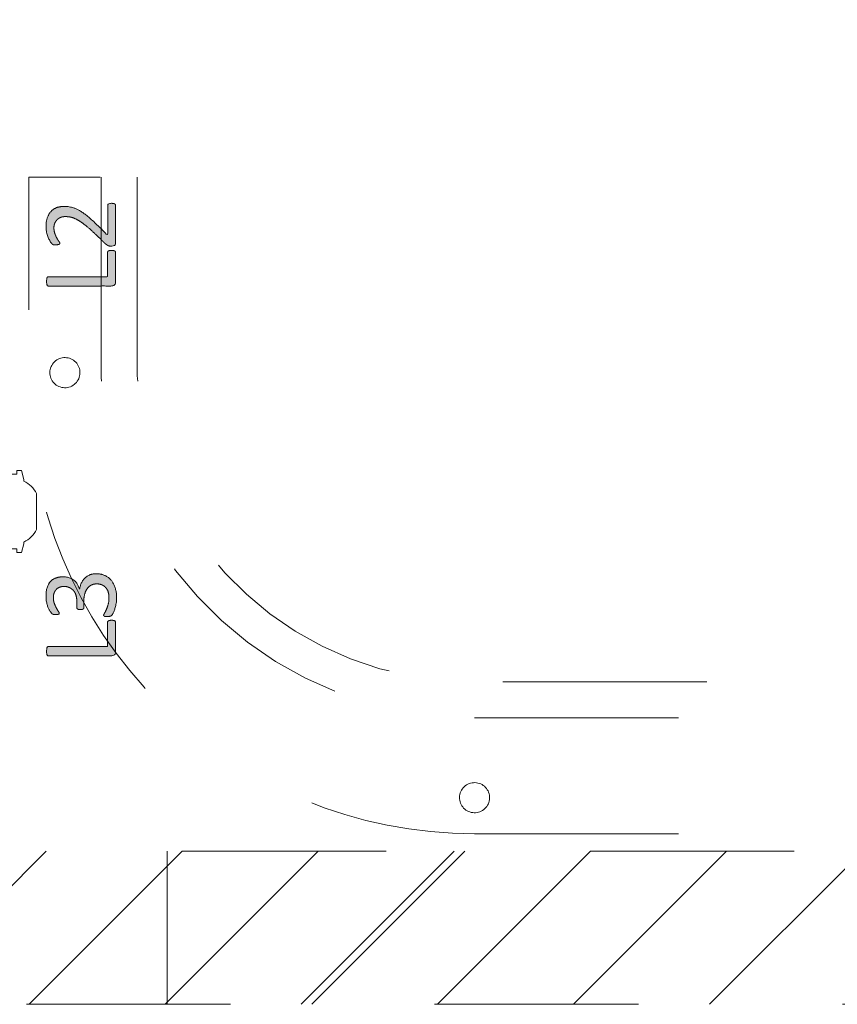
# Model space of a CAD drawing. Header units: inches. Extents: x -522 to -243, y -71 to 49.
# Tile 6 of 54: x -304.73 to -299.39, y -18.92 to -12.48. Entities that reach past the tile are written whole.
import ezdxf

# ---------------------------------------------------------------- set-up
doc = ezdxf.new("R2010")
doc.units = ezdxf.units.IN
doc.header["$LTSCALE"] = 32
doc.header["$MEASUREMENT"] = 0
doc.header["$PDMODE"] = 1
doc.header["$PDSIZE"] = -2
doc.linetypes.add('Dash Style-1', pattern=[0.083328, 0.041656, -0.041672])
for name, color, linetype, lineweight in [('DashLine', 7, 'Dash Style-1', 13), ('DashLineFill', 7, 'Dash Style-1', 13), ('Drawing', 7, 'Continuous', 18), ('None', 7, 'Continuous', 18), ('SolidLine', 7, 'Continuous', 15)]:
    doc.layers.add(name, color=color, linetype=linetype, lineweight=lineweight)
doc.layers.add('Metal-Leg', color=7, linetype='Continuous', lineweight=18, true_color=0x4c4c4c)
doc.layers.add('Notes', color=1, linetype='Continuous', lineweight=18, true_color=0xff0000)
pattern_1 = [(45, (0, 0), (-1.61302, 1.93572), []), (45, (-1.0608, 1.0608), (-0.472346, 0.416761), [])]

# ---------------------------------------------------------------- blocks, each defined once
blk = doc.blocks.new('Group-29')
at = {"layer": 'Notes', "linetype": 'Continuous', "lineweight": 0, "true_color": 0xff0000}
for points in [[(2.9199, -5.7998), (2.9272, -5.8), (2.9344, -5.8005), (2.9414, -5.8013), (2.9483, -5.8024), (2.955, -5.8038), (2.9616, -5.8056), (2.968, -5.8076), (2.9743, -5.81), (2.9805, -5.8127), (2.9863, -5.8157), (2.992, -5.819), (2.9974, -5.8227), (3.0026, -5.8266), (3.0076, -5.8309), (3.0123, -5.8355), (3.0168, -5.8404), (3.0211, -5.8457), (3.0251, -5.8512), (3.0289, -5.857), (3.0325, -5.8631), (3.0358, -5.8694), (3.0389, -5.8761), (3.0418, -5.883), (3.0445, -5.8903), (3.0469, -5.8978), (3.0489, -5.9055), (3.0507, -5.9135), (3.0521, -5.9216), (3.0532, -5.9301), (3.054, -5.9387), (3.0545, -5.9476), (3.0546, -5.9567), (3.0546, -5.9622), (3.0544, -5.9676), (3.0541, -5.9729), (3.0537, -5.9782), (3.0532, -5.9833), (3.0525, -5.9884), (3.0518, -5.9933), (3.0509, -5.9982), (3.05, -6.003), (3.049, -6.0077), (3.0479, -6.0122), (3.0468, -6.0167), (3.0456, -6.021), (3.0444, -6.0252), (3.0431, -6.0293), (3.0417, -6.0333), (3.0403, -6.0371), (3.0389, -6.0408), (3.0376, -6.0443), (3.0362, -6.0476), (3.0348, -6.0507), (3.0334, -6.0537), (3.032, -6.0565), (3.0306, -6.0591), (3.0293, -6.0615), (3.0281, -6.0637), (3.027, -6.0656), (3.026, -6.0672), (3.0252, -6.0686), (3.0244, -6.0697), (3.0238, -6.0705), (3.0233, -6.0711), (3.0228, -6.0716), (3.0223, -6.0721), (3.0217, -6.0725), (3.0212, -6.073), (3.0206, -6.0734), (3.02, -6.0739), (3.0193, -6.0744), (3.0186, -6.0748), (3.0179, -6.0753), (3.0172, -6.0757), (3.0164, -6.0761), (3.0156, -6.0764), (3.0148, -6.0768), (3.014, -6.0771), (3.0131, -6.0773), (3.0122, -6.0776), (3.0112, -6.0778), (3.0103, -6.0781), (3.0093, -6.0783), (3.0083, -6.0785), (3.0072, -6.0787), (3.0061, -6.079), (3.005, -6.0792), (3.0039, -6.0794), (3.0027, -6.0797), (3.0014, -6.0798), (3, -6.08), (2.9986, -6.0801), (2.997, -6.0802), (2.9954, -6.0803), (2.9937, -6.0803), (2.9919, -6.0804), (2.9888, -6.0803), (2.9859, -6.0802), (2.9834, -6.08), (2.981, -6.0797), (2.979, -6.0793), (2.9772, -6.0788), (2.9756, -6.0782), (2.9743, -6.0776), (2.9733, -6.0769), (2.9723, -6.0761), (2.9715, -6.0754), (2.9709, -6.0746), (2.9704, -6.0738), (2.97, -6.0729), (2.9698, -6.072), (2.9697, -6.0711), (2.9698, -6.0701), (2.9701, -6.0689), (2.9705, -6.0676), (2.9711, -6.0661), (2.9719, -6.0644), (2.9728, -6.0625), (2.974, -6.0604), (2.9753, -6.0582), (2.9767, -6.0558), (2.9781, -6.0533), (2.9796, -6.0505), (2.981, -6.0476), (2.9826, -6.0445), (2.9841, -6.0413), (2.9857, -6.0378), (2.9873, -6.0342), (2.9889, -6.0305), (2.9904, -6.0266), (2.992, -6.0226), (2.9935, -6.0185), (2.995, -6.0143), (2.9964, -6.01), (2.9979, -6.0056), (2.9993, -6.001), (3.0006, -5.9963), (3.0017, -5.9914), (3.0026, -5.9864), (3.0034, -5.9812), (3.004, -5.9758), (3.0045, -5.9702), (3.0047, -5.9645), (3.0048, -5.9586), (3.0047, -5.9527), (3.0045, -5.947), (3.004, -5.9416), (3.0034, -5.9364), (3.0026, -5.9315), (3.0017, -5.9267), (3.0006, -5.9222), (2.9993, -5.918), (2.9978, -5.9139), (2.9961, -5.9099), (2.9943, -5.9061), (2.9923, -5.9025), (2.9902, -5.899), (2.9878, -5.8956), (2.9853, -5.8924), (2.9827, -5.8894), (2.9798, -5.8865), (2.9769, -5.8838), (2.9738, -5.8813), (2.9707, -5.879), (2.9674, -5.8769), (2.964, -5.875), (2.9604, -5.8733), (2.9568, -5.8718), (2.9531, -5.8705), (2.9493, -5.8694), (2.9455, -5.8684), (2.9416, -5.8677), (2.9376, -5.8671), (2.9336, -5.8666), (2.9296, -5.8664), (2.9254, -5.8663), (2.9205, -5.8664), (2.9156, -5.8667), (2.911, -5.8673), (2.9065, -5.8681), (2.9022, -5.8692), (2.8981, -5.8704), (2.8942, -5.8719), (2.8904, -5.8737), (2.8867, -5.8756), (2.8832, -5.8778), (2.8798, -5.8801), (2.8765, -5.8827), (2.8734, -5.8854), (2.8703, -5.8884), (2.8674, -5.8915), (2.8645, -5.8949), (2.8618, -5.8985), (2.8593, -5.9023), (2.8569, -5.9063), (2.8546, -5.9106), (2.8525, -5.9151), (2.8505, -5.9198), (2.8487, -5.9248), (2.847, -5.93), (2.8455, -5.9353), (2.8442, -5.9409), (2.8431, -5.9465), (2.8422, -5.9523), (2.8415, -5.9583), (2.841, -5.9644), (2.8407, -5.9706), (2.8405, -5.977), (2.8405, -6.0195), (2.8405, -6.0204), (2.8405, -6.0212), (2.8404, -6.0221), (2.8403, -6.0229), (2.8402, -6.0237), (2.84, -6.0245), (2.8398, -6.0252), (2.8396, -6.0259), (2.8394, -6.0266), (2.8391, -6.0272), (2.8387, -6.0279), (2.8382, -6.0285), (2.8378, -6.029), (2.8372, -6.0295), (2.8366, -6.0301), (2.8359, -6.0305), (2.8352, -6.031), (2.8344, -6.0314), (2.8336, -6.0318), (2.8327, -6.0321), (2.8318, -6.0325), (2.8307, -6.0328), (2.8297, -6.0331), (2.8286, -6.0333), (2.8274, -6.0335), (2.8261, -6.0337), (2.8247, -6.0339), (2.8232, -6.034), (2.8217, -6.0341), (2.8201, -6.0342), (2.8184, -6.0342), (2.8166, -6.0342), (2.8152, -6.0342), (2.8138, -6.0342), (2.8125, -6.0341), (2.8113, -6.034), (2.81, -6.0339), (2.8088, -6.0337), (2.8076, -6.0335), (2.8064, -6.0333), (2.8053, -6.0331), (2.8042, -6.0328), (2.8032, -6.0325), (2.8023, -6.0321), (2.8014, -6.0318), (2.8005, -6.0314), (2.7997, -6.031), (2.799, -6.0305), (2.7984, -6.0301), (2.7978, -6.0295), (2.7972, -6.029), (2.7967, -6.0285), (2.7963, -6.0279), (2.7959, -6.0272), (2.7956, -6.0266), (2.7953, -6.0259), (2.7951, -6.0252), (2.7949, -6.0246), (2.7948, -6.024), (2.7946, -6.0234), (2.7945, -6.0228), (2.7945, -6.0223), (2.7944, -6.0218), (2.7944, -6.0213), (2.7944, -5.9807), (2.7943, -5.9752), (2.7941, -5.9699), (2.7936, -5.9646), (2.793, -5.9595), (2.7923, -5.9545), (2.7913, -5.9496), (2.7902, -5.9448), (2.7889, -5.9401), (2.7874, -5.9356), (2.7858, -5.9313), (2.7839, -5.9272), (2.782, -5.9233), (2.7798, -5.9196), (2.7775, -5.9161), (2.7749, -5.9128), (2.7723, -5.9097), (2.7694, -5.9067), (2.7664, -5.9039), (2.7633, -5.9013), (2.76, -5.8988), (2.7566, -5.8965), (2.7531, -5.8943), (2.7494, -5.8922), (2.7455, -5.8903), (2.7415, -5.8885), (2.7375, -5.887), (2.7334, -5.8858), (2.7291, -5.8847), (2.7248, -5.8839), (2.7204, -5.8834), (2.7159, -5.883), (2.7114, -5.8829), (2.7077, -5.883), (2.7041, -5.8832), (2.7006, -5.8835), (2.6971, -5.884), (2.6936, -5.8847), (2.6903, -5.8855), (2.6869, -5.8864), (2.6837, -5.8875), (2.6805, -5.8887), (2.6775, -5.8901), (2.6745, -5.8916), (2.6717, -5.8933), (2.669, -5.8951), (2.6664, -5.897), (2.6639, -5.8991), (2.6615, -5.9013), (2.6593, -5.9037), (2.6572, -5.9062), (2.6551, -5.9089), (2.6532, -5.9117), (2.6514, -5.9147), (2.6498, -5.9178), (2.6482, -5.921), (2.6468, -5.9244), (2.6455, -5.9279), (2.6444, -5.9316), (2.6434, -5.9354), (2.6426, -5.9394), (2.642, -5.9435), (2.6416, -5.9478), (2.6413, -5.9522), (2.6412, -5.9567), (2.6413, -5.9617), (2.6416, -5.9666), (2.6421, -5.9714), (2.6429, -5.9761), (2.6438, -5.9806), (2.6449, -5.9851), (2.6462, -5.9894), (2.6477, -5.9936), (2.6493, -5.9977), (2.6509, -6.0017), (2.6525, -6.0056), (2.6542, -6.0093), (2.6558, -6.0129), (2.6574, -6.0165), (2.659, -6.0199), (2.6606, -6.0231), (2.6622, -6.0263), (2.6638, -6.0294), (2.6655, -6.0323), (2.6671, -6.0351), (2.6687, -6.0379), (2.6703, -6.0404), (2.6719, -6.0429), (2.6735, -6.0453), (2.675, -6.0475), (2.6764, -6.0496), (2.6775, -6.0514), (2.6784, -6.0531), (2.6791, -6.0547), (2.6796, -6.056), (2.6799, -6.0572), (2.68, -6.0582), (2.68, -6.0587), (2.6799, -6.0591), (2.6799, -6.0596), (2.6798, -6.0601), (2.6796, -6.0605), (2.6795, -6.061), (2.6793, -6.0614), (2.6791, -6.0619), (2.6788, -6.0624), (2.6785, -6.0628), (2.6781, -6.0632), (2.6777, -6.0635), (2.6772, -6.0638), (2.6766, -6.0642), (2.676, -6.0644), (2.6754, -6.0647), (2.6747, -6.0649), (2.6739, -6.0651), (2.673, -6.0654), (2.6722, -6.0656), (2.6712, -6.0658), (2.6702, -6.0661), (2.6691, -6.0663), (2.668, -6.0665), (2.6668, -6.0667), (2.6655, -6.0669), (2.6641, -6.0671), (2.6627, -6.0672), (2.6612, -6.0673), (2.6595, -6.0674), (2.6578, -6.0674), (2.656, -6.0674), (2.6546, -6.0674), (2.6534, -6.0674), (2.6521, -6.0674), (2.6509, -6.0674), (2.6498, -6.0674), (2.6487, -6.0674), (2.6477, -6.0674), (2.6468, -6.0674), (2.6459, -6.0674), (2.645, -6.0673), (2.6441, -6.0672), (2.6433, -6.067), (2.6425, -6.0667), (2.6418, -6.0664), (2.641, -6.066), (2.6403, -6.0656), (2.6396, -6.0651), (2.6389, -6.0647), (2.6382, -6.0643), (2.6375, -6.064), (2.6369, -6.0636), (2.6362, -6.0633), (2.6355, -6.0631), (2.6348, -6.0628), (2.6341, -6.0626), (2.6334, -6.0622), (2.6327, -6.0617), (2.632, -6.0612), (2.6313, -6.0606), (2.6306, -6.0599), (2.6299, -6.0591), (2.6292, -6.0582), (2.6285, -6.0572), (2.6276, -6.056), (2.6266, -6.0545), (2.6256, -6.0529), (2.6243, -6.0511), (2.623, -6.049), (2.6216, -6.0468), (2.62, -6.0444), (2.6184, -6.0418), (2.6168, -6.0391), (2.6152, -6.0362), (2.6136, -6.0333), (2.6119, -6.0302), (2.6103, -6.0271), (2.6087, -6.0238), (2.6071, -6.0204), (2.6055, -6.0168), (2.604, -6.0131), (2.6026, -6.0092), (2.6013, -6.0052), (2.6001, -6.0009), (2.599, -5.9965), (2.5979, -5.9919), (2.5969, -5.9872), (2.5961, -5.9823), (2.5953, -5.9773), (2.5947, -5.9722), (2.5942, -5.9671), (2.5938, -5.9619), (2.5935, -5.9565), (2.5933, -5.9511), (2.5933, -5.9456), (2.5934, -5.9379), (2.5937, -5.9304), (2.5943, -5.9231), (2.5951, -5.9161), (2.5961, -5.9093), (2.5974, -5.9027), (2.5989, -5.8964), (2.6006, -5.8903), (2.6026, -5.8844), (2.6048, -5.8788), (2.6072, -5.8734), (2.6099, -5.8684), (2.6127, -5.8635), (2.6159, -5.859), (2.6192, -5.8546), (2.6228, -5.8506), (2.6266, -5.8468), (2.6305, -5.8433), (2.6346, -5.84), (2.6389, -5.837), (2.6434, -5.8342), (2.648, -5.8317), (2.6529, -5.8295), (2.6578, -5.8275), (2.663, -5.8258), (2.6682, -5.8243), (2.6736, -5.823), (2.6791, -5.822), (2.6847, -5.8212), (2.6904, -5.8206), (2.6962, -5.8203), (2.7021, -5.8201), (2.7076, -5.8202), (2.713, -5.8205), (2.7182, -5.8209), (2.7234, -5.8215), (2.7284, -5.8223), (2.7333, -5.8233), (2.7381, -5.8244), (2.7427, -5.8257), (2.7473, -5.8271), (2.7517, -5.8287), (2.7559, -5.8305), (2.76, -5.8324), (2.764, -5.8344), (2.7678, -5.8366), (2.7715, -5.8389), (2.775, -5.8414), (2.7784, -5.844), (2.7817, -5.8468), (2.7848, -5.8498), (2.7877, -5.8529), (2.7905, -5.8562), (2.7932, -5.8597), (2.7957, -5.8634), (2.7981, -5.8672), (2.8003, -5.8712), (2.8024, -5.8753), (2.8042, -5.8796), (2.8059, -5.884), (2.8075, -5.8886), (2.8088, -5.8933), (2.81, -5.8982), (2.811, -5.9032), (2.8129, -5.9032), (2.8134, -5.8977), (2.8143, -5.8923), (2.8153, -5.887), (2.8166, -5.8817), (2.8181, -5.8766), (2.8198, -5.8715), (2.8217, -5.8666), (2.8239, -5.8617), (2.8263, -5.8569), (2.8288, -5.8523), (2.8315, -5.8479), (2.8343, -5.8437), (2.8373, -5.8396), (2.8404, -5.8357), (2.8436, -5.832), (2.847, -5.8285), (2.8505, -5.8251), (2.8542, -5.8219), (2.858, -5.819), (2.862, -5.8162), (2.8661, -5.8137), (2.8704, -5.8113), (2.8748, -5.8092), (2.8793, -5.8072), (2.884, -5.8055), (2.8888, -5.804), (2.8937, -5.8027), (2.8987, -5.8017), (2.9038, -5.8009), (2.9091, -5.8003), (2.9144, -5.8)], [(3.0214, -6.1041), (3.0232, -6.1041), (3.0249, -6.1042), (3.0266, -6.1042), (3.0281, -6.1043), (3.0296, -6.1045), (3.0309, -6.1046), (3.0322, -6.1048), (3.0334, -6.105), (3.0345, -6.1053), (3.0356, -6.1055), (3.0366, -6.1057), (3.0376, -6.106), (3.0384, -6.1062), (3.0393, -6.1064), (3.0401, -6.1066), (3.0408, -6.1069), (3.0415, -6.1071), (3.0421, -6.1075), (3.0427, -6.1078), (3.0433, -6.1083), (3.0439, -6.1088), (3.0444, -6.1093), (3.0449, -6.1099), (3.0454, -6.1106), (3.0458, -6.1112), (3.0462, -6.1119), (3.0465, -6.1125), (3.0468, -6.1131), (3.047, -6.1137), (3.0471, -6.1142), (3.0472, -6.1147), (3.0472, -6.1152), (3.0472, -6.3145), (3.0472, -6.3163), (3.0469, -6.3182), (3.0465, -6.32), (3.0459, -6.3219), (3.0451, -6.3237), (3.0441, -6.3256), (3.043, -6.3274), (3.0417, -6.3293), (3.0402, -6.331), (3.0385, -6.3325), (3.0365, -6.3338), (3.0343, -6.3348), (3.0319, -6.3356), (3.0293, -6.3362), (3.0264, -6.3365), (3.0233, -6.3366), (2.608, -6.3366), (2.6075, -6.3366), (2.607, -6.3365), (2.6065, -6.3364), (2.6059, -6.3362), (2.6054, -6.3359), (2.6047, -6.3356), (2.6041, -6.3352), (2.6034, -6.3348), (2.6027, -6.3343), (2.6021, -6.3338), (2.6016, -6.3332), (2.6011, -6.3325), (2.6007, -6.3318), (2.6003, -6.331), (2.6, -6.3302), (2.5997, -6.3293), (2.5995, -6.3283), (2.5993, -6.3273), (2.599, -6.3262), (2.5988, -6.3251), (2.5986, -6.3239), (2.5983, -6.3227), (2.5981, -6.3214), (2.5979, -6.32), (2.5977, -6.3186), (2.5975, -6.3171), (2.5973, -6.3156), (2.5972, -6.314), (2.5971, -6.3124), (2.597, -6.3107), (2.597, -6.3089), (2.5969, -6.3071), (2.597, -6.3049), (2.597, -6.3027), (2.5971, -6.3007), (2.5972, -6.2988), (2.5973, -6.297), (2.5975, -6.2953), (2.5977, -6.2938), (2.5979, -6.2923), (2.5981, -6.291), (2.5983, -6.2897), (2.5986, -6.2885), (2.5988, -6.2873), (2.599, -6.2861), (2.5993, -6.2851), (2.5995, -6.2841), (2.5997, -6.2831), (2.6, -6.2822), (2.6003, -6.2814), (2.6007, -6.2806), (2.6011, -6.2799), (2.6016, -6.2792), (2.6021, -6.2786), (2.6027, -6.2781), (2.6034, -6.2776), (2.6041, -6.2772), (2.6047, -6.2768), (2.6054, -6.2765), (2.6059, -6.2762), (2.6065, -6.276), (2.607, -6.2759), (2.6075, -6.2758), (2.608, -6.2757), (2.9956, -6.2757), (2.9956, -6.1152), (2.9956, -6.1147), (2.9957, -6.1142), (2.9958, -6.1137), (2.996, -6.1131), (2.9963, -6.1125), (2.9966, -6.1119), (2.997, -6.1112), (2.9974, -6.1106), (2.9979, -6.1099), (2.9984, -6.1093), (2.9989, -6.1088), (2.9995, -6.1083), (3.0001, -6.1078), (3.0007, -6.1075), (3.0014, -6.1071), (3.002, -6.1069), (3.0028, -6.1066), (3.0035, -6.1064), (3.0044, -6.1062), (3.0053, -6.106), (3.0062, -6.1057), (3.0072, -6.1055), (3.0083, -6.1053), (3.0094, -6.105), (3.0106, -6.1048), (3.0119, -6.1046), (3.0133, -6.1045), (3.0147, -6.1043), (3.0163, -6.1042), (3.0179, -6.1042), (3.0196, -6.1041)]]:
    blk.add_hatch(color=1, dxfattribs=at).paths.add_polyline_path(points)
at = {"layer": 'Notes', "color": 7}
for points, knots in [([(2.9199, -5.7998), (2.9494, -5.7998), (2.9993, -5.8201), (3.0343, -5.8607), (3.0546, -5.9198), (3.0546, -5.9789), (3.0472, -6.0176), (3.0362, -6.049), (3.0251, -6.0693), (3.0214, -6.073), (3.0159, -6.0767), (3.0085, -6.0785), (2.9993, -6.0804), (2.979, -6.0804), (2.9697, -6.0748), (2.9697, -6.0674), (2.9808, -6.049), (2.9937, -6.0195), (3.0048, -5.9825), (3.0048, -5.9346), (2.9937, -5.9013), (2.9716, -5.8774), (2.9421, -5.8663), (2.9051, -5.8663), (2.8756, -5.881), (2.8535, -5.9087), (2.8405, -5.9512), (2.8405, -5.9982), (2.8405, -6.0231), (2.8378, -6.0315), (2.8239, -6.0342), (2.811, -6.0342), (2.7972, -6.0315), (2.7944, -6.0231), (2.7944, -6.001), (2.7944, -5.9586), (2.7833, -5.9216), (2.7612, -5.8977), (2.7298, -5.8829), (2.6966, -5.8829), (2.6578, -5.8967), (2.6412, -5.9383), (2.6412, -5.977), (2.6606, -6.0268), (2.68, -6.0545), (2.68, -6.0601), (2.6781, -6.0637), (2.6726, -6.0656), (2.6634, -6.0674), (2.6514, -6.0674), (2.6431, -6.0674), (2.6375, -6.0637), (2.632, -6.0619), (2.6265, -6.0545), (2.6136, -6.0342), (2.6006, -6.0065), (2.5933, -5.9678), (2.5933, -5.9143), (2.608, -5.8663), (2.6375, -5.8349), (2.6781, -5.8201), (2.7243, -5.8201), (2.7612, -5.8312), (2.7889, -5.8515), (2.8073, -5.8829), (2.811, -5.9032), (2.8119, -5.9032), (2.8129, -5.9032), (2.8147, -5.881), (2.8332, -5.8423), (2.8609, -5.8146), (2.8978, -5.7998), (2.9199, -5.7998)], [0, 0, 0, 0.017275, 0.034551, 0.051826, 0.069101, 0.079466, 0.089831, 0.100197, 0.110562, 0.120927, 0.131292, 0.141657, 0.152023, 0.170162, 0.188301, 0.20644, 0.224579, 0.242718, 0.260857, 0.278996, 0.297135, 0.315274, 0.333413, 0.355585, 0.377758, 0.39993, 0.422102, 0.440315, 0.443482, 0.449817, 0.452985, 0.455359, 0.460109, 0.462484, 0.488606, 0.517104, 0.545602, 0.5741, 0.602598, 0.625397, 0.670993, 0.693792, 0.71887, 0.769027, 0.794105, 0.806644, 0.819183, 0.831722, 0.844261, 0.852098, 0.858368, 0.864638, 0.870907, 0.877177, 0.883446, 0.889716, 0.895985, 0.904867, 0.913749, 0.922631, 0.931513, 0.939712, 0.947912, 0.956111, 0.96431, 0.96431, 0.964676, 0.964676, 0.973507, 0.982338, 0.991169, 1, 1, 1]), ([(3.0214, -6.1041), (3.0288, -6.1041), (3.038, -6.106), (3.0436, -6.1078), (3.0472, -6.1133), (3.0472, -6.2148), (3.0472, -6.3219), (3.0362, -6.3366), (2.8156, -6.3366), (2.6062, -6.3366), (2.6006, -6.3329), (2.5988, -6.3256), (2.5969, -6.3145), (2.5969, -6.2979), (2.5988, -6.2868), (2.6006, -6.2794), (2.6062, -6.2757), (2.8018, -6.2757), (2.9956, -6.2757), (2.9956, -6.1955), (2.9956, -6.1133), (2.9993, -6.1078), (3.0048, -6.106), (3.014, -6.1041), (3.0214, -6.1041)], [0, 0, 0, 0.004092, 0.008185, 0.012277, 0.01637, 0.237357, 0.253726, 0.270096, 0.533177, 0.535516, 0.537854, 0.540193, 0.542531, 0.545454, 0.548377, 0.551301, 0.554224, 0.861151, 0.861151, 0.988307, 0.991231, 0.994154, 0.997077, 1, 1, 1])]:
    blk.add_open_spline(points, degree=2, knots=knots, dxfattribs=at)
blk = doc.blocks.new('Group-30')
at = {"layer": 'Notes', "linetype": 'Continuous', "lineweight": 0, "true_color": 0xff0000}
for points in [[(3.0214, -3.3788), (3.0228, -3.3788), (3.0242, -3.3789), (3.0256, -3.379), (3.0269, -3.3791), (3.0283, -3.3792), (3.0297, -3.3794), (3.0311, -3.3795), (3.0325, -3.3798), (3.0338, -3.38), (3.0351, -3.3802), (3.0362, -3.3804), (3.0373, -3.3807), (3.0383, -3.3809), (3.0392, -3.3811), (3.04, -3.3814), (3.0408, -3.3816), (3.0415, -3.3819), (3.0421, -3.3822), (3.0427, -3.3826), (3.0433, -3.383), (3.0439, -3.3835), (3.0444, -3.384), (3.0449, -3.3846), (3.0454, -3.3853), (3.0458, -3.386), (3.0462, -3.3867), (3.0465, -3.3875), (3.0468, -3.3883), (3.047, -3.3891), (3.0471, -3.39), (3.0472, -3.3908), (3.0472, -3.3918), (3.0472, -3.639), (3.0472, -3.6404), (3.0472, -3.6416), (3.0471, -3.6428), (3.047, -3.6439), (3.0469, -3.6449), (3.0467, -3.6458), (3.0465, -3.6466), (3.0463, -3.6473), (3.0461, -3.648), (3.0457, -3.6487), (3.0454, -3.6494), (3.0449, -3.6501), (3.0444, -3.6508), (3.0439, -3.6515), (3.0433, -3.6522), (3.0426, -3.6529), (3.0419, -3.6536), (3.0411, -3.6542), (3.0402, -3.6548), (3.0392, -3.6554), (3.0381, -3.656), (3.0369, -3.6565), (3.0357, -3.657), (3.0343, -3.6575), (3.0329, -3.6579), (3.0314, -3.6583), (3.0299, -3.6586), (3.0283, -3.6589), (3.0267, -3.6591), (3.025, -3.6592), (3.0232, -3.6593), (3.0214, -3.6593), (3.0196, -3.6593), (3.0179, -3.6593), (3.0163, -3.6592), (3.0147, -3.6591), (3.0133, -3.659), (3.0119, -3.6588), (3.0106, -3.6586), (3.0094, -3.6584), (3.0083, -3.6582), (3.0071, -3.6579), (3.006, -3.6576), (3.0048, -3.6573), (3.0036, -3.6569), (3.0025, -3.6565), (3.0013, -3.6561), (3.0002, -3.6557), (2.999, -3.6552), (2.9979, -3.6547), (2.9969, -3.6541), (2.9958, -3.6536), (2.9948, -3.653), (2.9938, -3.6524), (2.9928, -3.6517), (2.9919, -3.651), (2.9909, -3.6503), (2.9899, -3.6496), (2.9889, -3.6488), (2.9877, -3.648), (2.9865, -3.6472), (2.9853, -3.6464), (2.984, -3.6455), (2.9827, -3.6446), (2.8922, -3.5578), (2.884, -3.5506), (2.8761, -3.5438), (2.8685, -3.5373), (2.8611, -3.5311), (2.8539, -3.5253), (2.8471, -3.5198), (2.8404, -3.5146), (2.8341, -3.5099), (2.8279, -3.5054), (2.8219, -3.5012), (2.8159, -3.4972), (2.8101, -3.4935), (2.8044, -3.49), (2.7988, -3.4868), (2.7933, -3.4839), (2.788, -3.4813), (2.7827, -3.4788), (2.7776, -3.4766), (2.7727, -3.4747), (2.7679, -3.473), (2.7632, -3.4715), (2.7587, -3.4702), (2.7543, -3.4691), (2.7501, -3.4683), (2.746, -3.4677), (2.7419, -3.4671), (2.7379, -3.4667), (2.734, -3.4663), (2.7301, -3.466), (2.7262, -3.4657), (2.7225, -3.4656), (2.7187, -3.4656), (2.7151, -3.4656), (2.7115, -3.4659), (2.7079, -3.4662), (2.7044, -3.4667), (2.701, -3.4674), (2.6976, -3.4682), (2.6943, -3.4691), (2.6911, -3.4702), (2.6879, -3.4714), (2.6848, -3.4728), (2.6818, -3.4743), (2.6788, -3.4759), (2.676, -3.4778), (2.6732, -3.4797), (2.6706, -3.4818), (2.668, -3.484), (2.6655, -3.4864), (2.6632, -3.4889), (2.6609, -3.4916), (2.6588, -3.4944), (2.6568, -3.4974), (2.6548, -3.5005), (2.6531, -3.5037), (2.6514, -3.5071), (2.6499, -3.5106), (2.6486, -3.5143), (2.6475, -3.5181), (2.6465, -3.5221), (2.6458, -3.5262), (2.6453, -3.5304), (2.645, -3.5348), (2.6449, -3.5394), (2.645, -3.5444), (2.6453, -3.5494), (2.6458, -3.5542), (2.6465, -3.559), (2.6475, -3.5637), (2.6486, -3.5683), (2.6499, -3.5728), (2.6514, -3.5772), (2.653, -3.5815), (2.6546, -3.5856), (2.6562, -3.5896), (2.6578, -3.5934), (2.6595, -3.597), (2.6611, -3.6004), (2.6627, -3.6037), (2.6643, -3.6067), (2.6659, -3.6097), (2.6675, -3.6125), (2.6692, -3.6152), (2.6708, -3.6178), (2.6724, -3.6203), (2.674, -3.6227), (2.6756, -3.6249), (2.6772, -3.627), (2.6787, -3.6291), (2.6801, -3.631), (2.6812, -3.6329), (2.6821, -3.6347), (2.6828, -3.6363), (2.6833, -3.6379), (2.6836, -3.6395), (2.6837, -3.6409), (2.6837, -3.6414), (2.6836, -3.6418), (2.6834, -3.6423), (2.6832, -3.6427), (2.683, -3.6432), (2.6826, -3.6437), (2.6823, -3.6441), (2.6818, -3.6446), (2.6814, -3.645), (2.6809, -3.6454), (2.6803, -3.6458), (2.6798, -3.6462), (2.6792, -3.6465), (2.6786, -3.6468), (2.6779, -3.6471), (2.6772, -3.6473), (2.6765, -3.6476), (2.6757, -3.6478), (2.6748, -3.648), (2.6738, -3.6483), (2.6727, -3.6485), (2.6715, -3.6487), (2.6703, -3.649), (2.6689, -3.6492), (2.6675, -3.6494), (2.666, -3.6496), (2.6645, -3.6498), (2.6629, -3.6499), (2.6613, -3.65), (2.6596, -3.6501), (2.6578, -3.6501), (2.656, -3.6501), (2.6546, -3.6501), (2.6534, -3.6501), (2.6521, -3.6501), (2.6509, -3.6501), (2.6498, -3.6501), (2.6487, -3.6501), (2.6477, -3.6501), (2.6468, -3.6501), (2.6459, -3.6501), (2.645, -3.6501), (2.6441, -3.65), (2.6433, -3.6499), (2.6425, -3.6498), (2.6418, -3.6496), (2.641, -3.6494), (2.6403, -3.6492), (2.6396, -3.6489), (2.639, -3.6487), (2.6384, -3.6484), (2.6378, -3.648), (2.6372, -3.6477), (2.6367, -3.6473), (2.6362, -3.6469), (2.6357, -3.6464), (2.6352, -3.6459), (2.6347, -3.6454), (2.6341, -3.6448), (2.6334, -3.6441), (2.6327, -3.6434), (2.6319, -3.6426), (2.6311, -3.6418), (2.6302, -3.6409), (2.6292, -3.6399), (2.6281, -3.6386), (2.627, -3.6372), (2.6258, -3.6356), (2.6245, -3.6338), (2.6231, -3.6317), (2.6216, -3.6295), (2.62, -3.627), (2.6184, -3.6244), (2.6168, -3.6216), (2.6152, -3.6187), (2.6136, -3.6155), (2.6119, -3.6122), (2.6103, -3.6087), (2.6087, -3.605), (2.6071, -3.6012), (2.6055, -3.5972), (2.604, -3.5932), (2.6026, -3.5891), (2.6013, -3.5848), (2.6001, -3.5805), (2.599, -3.5761), (2.5979, -3.5716), (2.5969, -3.5671), (2.5961, -3.5624), (2.5953, -3.5577), (2.5947, -3.553), (2.5942, -3.5482), (2.5938, -3.5433), (2.5935, -3.5384), (2.5933, -3.5334), (2.5933, -3.5283), (2.5934, -3.5202), (2.5938, -3.5123), (2.5946, -3.5047), (2.5956, -3.4974), (2.5969, -3.4904), (2.5984, -3.4837), (2.6003, -3.4772), (2.6025, -3.4711), (2.6049, -3.4652), (2.6075, -3.4596), (2.6103, -3.4542), (2.6133, -3.449), (2.6165, -3.444), (2.62, -3.4393), (2.6236, -3.4348), (2.6274, -3.4305), (2.6314, -3.4265), (2.6356, -3.4228), (2.6399, -3.4193), (2.6445, -3.4162), (2.6492, -3.4133), (2.654, -3.4108), (2.6591, -3.4085), (2.6643, -3.4065), (2.6697, -3.4048), (2.6751, -3.4033), (2.6806, -3.402), (2.6862, -3.401), (2.6919, -3.4002), (2.6977, -3.3996), (2.7036, -3.3992), (2.7095, -3.3991), (2.7146, -3.3992), (2.7197, -3.3994), (2.7249, -3.3997), (2.7301, -3.4001), (2.7353, -3.4006), (2.7405, -3.4012), (2.7458, -3.402), (2.751, -3.4028), (2.7564, -3.4039), (2.7619, -3.4052), (2.7675, -3.4068), (2.7732, -3.4086), (2.779, -3.4107), (2.785, -3.413), (2.791, -3.4156), (2.7972, -3.4185), (2.8035, -3.4217), (2.81, -3.4252), (2.8166, -3.4291), (2.8235, -3.4333), (2.8305, -3.4378), (2.8377, -3.4427), (2.845, -3.448), (2.8525, -3.4536), (2.8603, -3.4596), (2.8683, -3.4661), (2.8766, -3.4731), (2.8851, -3.4806), (2.8939, -3.4885), (2.9029, -3.497), (2.9122, -3.506), (2.9218, -3.5154), (2.9974, -3.5874), (2.9974, -3.3918), (2.9974, -3.3913), (2.9975, -3.3908), (2.9975, -3.3902), (2.9976, -3.3897), (2.9978, -3.3891), (2.9979, -3.3885), (2.9981, -3.3878), (2.9983, -3.3871), (2.9986, -3.3865), (2.999, -3.3858), (2.9994, -3.3852), (3, -3.3846), (3.0006, -3.384), (3.0013, -3.3835), (3.0021, -3.383), (3.003, -3.3825), (3.0039, -3.3821), (3.0049, -3.3817), (3.0059, -3.3813), (3.0069, -3.3809), (3.0079, -3.3806), (3.009, -3.3803), (3.0101, -3.38), (3.0113, -3.3798), (3.0124, -3.3795), (3.0136, -3.3794), (3.0148, -3.3792), (3.0161, -3.3791), (3.0174, -3.379), (3.0187, -3.3789), (3.02, -3.3788)], [(3.0214, -3.6868), (3.0232, -3.6868), (3.0249, -3.6868), (3.0266, -3.6869), (3.0281, -3.687), (3.0296, -3.6871), (3.0309, -3.6873), (3.0322, -3.6875), (3.0334, -3.6877), (3.0345, -3.6879), (3.0356, -3.6882), (3.0366, -3.6884), (3.0376, -3.6886), (3.0384, -3.6889), (3.0393, -3.6891), (3.0401, -3.6893), (3.0408, -3.6896), (3.0415, -3.6898), (3.0421, -3.6901), (3.0427, -3.6905), (3.0433, -3.6909), (3.0439, -3.6914), (3.0444, -3.692), (3.0449, -3.6926), (3.0454, -3.6932), (3.0458, -3.6939), (3.0462, -3.6946), (3.0465, -3.6952), (3.0468, -3.6958), (3.047, -3.6963), (3.0471, -3.6969), (3.0472, -3.6974), (3.0472, -3.6979), (3.0472, -3.8972), (3.0472, -3.899), (3.0469, -3.9009), (3.0465, -3.9027), (3.0459, -3.9046), (3.0451, -3.9064), (3.0441, -3.9082), (3.043, -3.9101), (3.0417, -3.9119), (3.0402, -3.9137), (3.0385, -3.9152), (3.0365, -3.9164), (3.0343, -3.9175), (3.0319, -3.9183), (3.0293, -3.9189), (3.0264, -3.9192), (3.0233, -3.9193), (2.608, -3.9193), (2.6075, -3.9193), (2.607, -3.9192), (2.6065, -3.9191), (2.6059, -3.9189), (2.6054, -3.9186), (2.6047, -3.9183), (2.6041, -3.9179), (2.6034, -3.9175), (2.6027, -3.917), (2.6021, -3.9164), (2.6016, -3.9158), (2.6011, -3.9152), (2.6007, -3.9144), (2.6003, -3.9137), (2.6, -3.9128), (2.5997, -3.9119), (2.5995, -3.911), (2.5993, -3.91), (2.599, -3.9089), (2.5988, -3.9078), (2.5986, -3.9066), (2.5983, -3.9054), (2.5981, -3.9041), (2.5979, -3.9027), (2.5977, -3.9013), (2.5975, -3.8998), (2.5973, -3.8983), (2.5972, -3.8967), (2.5971, -3.8951), (2.597, -3.8934), (2.597, -3.8916), (2.5969, -3.8898), (2.597, -3.8875), (2.597, -3.8854), (2.5971, -3.8834), (2.5972, -3.8815), (2.5973, -3.8797), (2.5975, -3.878), (2.5977, -3.8765), (2.5979, -3.875), (2.5981, -3.8737), (2.5983, -3.8724), (2.5986, -3.8711), (2.5988, -3.87), (2.599, -3.8688), (2.5993, -3.8678), (2.5995, -3.8667), (2.5997, -3.8658), (2.6, -3.8649), (2.6003, -3.8641), (2.6007, -3.8633), (2.6011, -3.8626), (2.6016, -3.8619), (2.6021, -3.8613), (2.6027, -3.8608), (2.6034, -3.8603), (2.6041, -3.8598), (2.6047, -3.8595), (2.6054, -3.8591), (2.6059, -3.8589), (2.6065, -3.8587), (2.607, -3.8585), (2.6075, -3.8584), (2.608, -3.8584), (2.9956, -3.8584), (2.9956, -3.6979), (2.9956, -3.6974), (2.9957, -3.6969), (2.9958, -3.6963), (2.996, -3.6958), (2.9963, -3.6952), (2.9966, -3.6946), (2.997, -3.6939), (2.9974, -3.6932), (2.9979, -3.6926), (2.9984, -3.692), (2.9989, -3.6914), (2.9995, -3.6909), (3.0001, -3.6905), (3.0007, -3.6901), (3.0014, -3.6898), (3.002, -3.6896), (3.0028, -3.6893), (3.0035, -3.6891), (3.0044, -3.6889), (3.0053, -3.6886), (3.0062, -3.6884), (3.0072, -3.6882), (3.0083, -3.6879), (3.0094, -3.6877), (3.0106, -3.6875), (3.0119, -3.6873), (3.0133, -3.6871), (3.0147, -3.687), (3.0163, -3.6869), (3.0179, -3.6868), (3.0196, -3.6868)]]:
    blk.add_hatch(color=1, dxfattribs=at).paths.add_polyline_path(points)
at = {"layer": 'Notes', "color": 7}
for points, knots in [([(3.0214, -3.3788), (3.0269, -3.3788), (3.038, -3.3807), (3.0436, -3.3825), (3.0472, -3.3881), (3.0472, -3.5154), (3.0472, -3.6446), (3.0454, -3.6501), (3.0399, -3.6557), (3.0288, -3.6593), (3.014, -3.6593), (3.0048, -3.6575), (2.9956, -3.6538), (2.9882, -3.6483), (2.9827, -3.6446), (2.9374, -3.6012), (2.8922, -3.5578), (2.859, -3.5283), (2.8092, -3.4914), (2.7667, -3.4711), (2.7335, -3.4656), (2.704, -3.4656), (2.6781, -3.4748), (2.6578, -3.4933), (2.6449, -3.5209), (2.6449, -3.5597), (2.6578, -3.5948), (2.6708, -3.6187), (2.6837, -3.6354), (2.6837, -3.6427), (2.68, -3.6464), (2.6745, -3.6483), (2.6634, -3.6501), (2.6514, -3.6501), (2.6394, -3.6501), (2.6329, -3.6437), (2.6265, -3.6372), (2.6136, -3.6169), (2.6006, -3.5855), (2.5933, -3.5486), (2.5933, -3.4951), (2.6117, -3.4471), (2.6431, -3.4139), (2.6855, -3.3991), (2.7298, -3.3991), (2.7723, -3.4065), (2.8221, -3.4305), (2.883, -3.4766), (2.9218, -3.5154), (2.9596, -3.5514), (2.9974, -3.5874), (2.9974, -3.4896), (2.9974, -3.3899), (2.9993, -3.3844), (3.0103, -3.3788), (3.0214, -3.3788)], [0, 0, 0, 0.003509, 0.007018, 0.010527, 0.014036, 0.131587, 0.13685, 0.142114, 0.147377, 0.152641, 0.157904, 0.163168, 0.168431, 0.173695, 0.173695, 0.223253, 0.223253, 0.258411, 0.293569, 0.328726, 0.363884, 0.399042, 0.434199, 0.469357, 0.504515, 0.543188, 0.581861, 0.620535, 0.659208, 0.672099, 0.684991, 0.697882, 0.710773, 0.71883, 0.731721, 0.741389, 0.75428, 0.767172, 0.780063, 0.792954, 0.814048, 0.835143, 0.856238, 0.877332, 0.895183, 0.913033, 0.930884, 0.948735, 0.948735, 0.96574, 0.96574, 0.997596, 0.998197, 0.998798, 1, 1, 1]), ([(3.0214, -3.6868), (3.0288, -3.6868), (3.038, -3.6886), (3.0436, -3.6905), (3.0472, -3.696), (3.0472, -3.7975), (3.0472, -3.9046), (3.0362, -3.9193), (2.8156, -3.9193), (2.6062, -3.9193), (2.6006, -3.9156), (2.5988, -3.9082), (2.5969, -3.8972), (2.5969, -3.8806), (2.5988, -3.8695), (2.6006, -3.8621), (2.6062, -3.8584), (2.8018, -3.8584), (2.9956, -3.8584), (2.9956, -3.7781), (2.9956, -3.696), (2.9993, -3.6905), (3.0048, -3.6886), (3.014, -3.6868), (3.0214, -3.6868)], [0, 0, 0, 0.004092, 0.008185, 0.012277, 0.01637, 0.237357, 0.253726, 0.270096, 0.533177, 0.535516, 0.537854, 0.540193, 0.542531, 0.545454, 0.548377, 0.551301, 0.554224, 0.861151, 0.861151, 0.988307, 0.991231, 0.994154, 0.997077, 1, 1, 1])]:
    blk.add_open_spline(points, degree=2, knots=knots, dxfattribs=at)
blk = doc.blocks.new('1BRPT9-Bracket (2D)')
at = {"layer": 'Notes', "color": 7}
for name in ['Group-30', 'Group-29']:
    blk.add_blockref(name, (0, 0), dxfattribs=at)
blk = doc.blocks.new('1BRPT6-LeftBeam (2D)')
at = {"layer": 'DashLineFill', "linetype": 'Continuous', "lineweight": 13}
h = blk.add_hatch(dxfattribs=at)
h.set_pattern_fill('Steel', color=253, style=0, pattern_type=2)
h.set_pattern_definition(pattern_1)
h.paths.add_polyline_path([(-1.8504, 0.5), (20.4724, 0.5), (20.4724, -0.5), (-1.8504, -0.5)])
at = {"layer": 'DashLineFill'}
blk.add_line((3.3858, -0.5), (3.3858, 0.5), dxfattribs=at)
at = {"layer": 'DashLineFill', "flags": 128}
blk.add_lwpolyline([(-1.8504, 0.5), (20.4724, 0.5), (20.4724, -0.5), (-1.8504, -0.5)], close=True, dxfattribs=at)
blk = doc.blocks.new('Group-13')
at = {"layer": 'DashLineFill', "linetype": 'Continuous', "lineweight": 13}
h = blk.add_hatch(dxfattribs=at)
h.set_pattern_fill('Steel', color=253, style=0, pattern_type=2)
h.set_pattern_definition(pattern_1)
h.paths.add_polyline_path([(-2.0669, 1.3976), (2.0669, 1.3976), (2.0669, 0.1378), (2.1063, 0.1378), (2.1063, -0.1378), (2.0669, -0.1378), (2.0669, -5.2756), (2.1063, -5.2756), (2.1063, -5.5512), (2.0669, -5.5512), (2.0669, -5.8268), (-2.0669, -5.8268), (-2.0669, -5.5512), (-2.1063, -5.5512), (-2.1063, -5.2756), (-2.0669, -5.2756), (-2.0669, -0.1378), (-2.1063, -0.1378), (-2.1063, 0.1378), (-2.0669, 0.1378)])
at = {"layer": 'DashLineFill', "flags": 128}
blk.add_lwpolyline([(-2.0669, 1.3976), (2.0669, 1.3976), (2.0669, 0.1378), (2.1063, 0.1378), (2.1063, -0.1378), (2.0669, -0.1378), (2.0669, -5.2756), (2.1063, -5.2756), (2.1063, -5.5512), (2.0669, -5.5512), (2.0669, -5.8268), (-2.0669, -5.8268), (-2.0669, -5.5512), (-2.1063, -5.5512), (-2.1063, -5.2756), (-2.0669, -5.2756), (-2.0669, -0.1378), (-2.1063, -0.1378), (-2.1063, 0.1378), (-2.0669, 0.1378)], close=True, dxfattribs=at)
at = {"layer": 'SolidLine', "flags": 128}
blk.add_lwpolyline([(-1.2205, -5.8268), (-1.2205, -5.1826), (-0.4331, -5.1826), (-0.4331, -5.8268)], dxfattribs=at)
at = {"layer": 'SolidLine', "linetype": 'Continuous', "lineweight": 5}
blk.add_point((0, 0), dxfattribs=at)
blk = doc.blocks.new('TL14_upper_leg (2D)')
at = {"layer": 'DashLine', "flags": 128}
blk.add_lwpolyline([(0, 1.2205), (0.1196, 1.2146), (0.2381, 1.197), (0.3543, 1.1679), (0.4671, 1.1276), (0.5753, 1.0764), (0.6781, 1.0148), (0.7743, 0.9434), (0.863, 0.863), (0.9434, 0.7743), (1.0148, 0.6781), (1.0764, 0.5753), (1.1276, 0.4671), (1.1679, 0.3543), (1.197, 0.2381), (1.2146, 0.1196), (1.2205, 0), (1.2146, -0.1196), (1.197, -0.2381), (1.1679, -0.3543), (1.1276, -0.4671), (1.0764, -0.5753), (1.0148, -0.6781), (0.9434, -0.7743), (0.863, -0.863), (0.7743, -0.9434), (0.6781, -1.0148), (0.5753, -1.0764), (0.4671, -1.1276), (0.3543, -1.1679), (0.2381, -1.197), (0.1196, -1.2146), (0, -1.2205), (-0.1196, -1.2146), (-0.2381, -1.197), (-0.3543, -1.1679), (-0.4671, -1.1276), (-0.5753, -1.0764), (-0.6781, -1.0148), (-0.7743, -0.9434), (-0.863, -0.863), (-0.9434, -0.7743), (-1.0148, -0.6781), (-1.0764, -0.5753), (-1.1276, -0.4671), (-1.1679, -0.3543), (-1.197, -0.2381), (-1.2146, -0.1196), (-1.2205, 0), (-1.2146, 0.1196), (-1.197, 0.2381), (-1.1679, 0.3543), (-1.1276, 0.4671), (-1.0764, 0.5753), (-1.0148, 0.6781), (-0.9434, 0.7743), (-0.863, 0.863), (-0.7743, 0.9434), (-0.6781, 1.0148), (-0.5753, 1.0764), (-0.4671, 1.1276), (-0.3543, 1.1679), (-0.2381, 1.197), (-0.1196, 1.2146)], close=True, dxfattribs=at)
at = {"layer": 'Metal-Leg', "linetype": 'Continuous', "lineweight": 5}
blk.add_point((0, 0), dxfattribs=at)
blk.add_point((0, 0), dxfattribs=at)
at = {"layer": 'Notes'}
for p, q in [((-2.126, 0), (2.126, 0)), ((-2.126, -5.3937), (2.126, -5.3937))]:
    blk.add_line(p, q, dxfattribs=at)
at = {"layer": 'SolidLine', "flags": 128}
for points in [[(-2.3228, 0.2437), (-2.4016, 0.2437), (-2.4016, 0.2677), (-2.4341, 0.2677), (-2.4493, 0.2108), (-2.4493, 0.1992, 0.157975), (-2.5315, 0.1181), (-2.5315, -0.1181, 0.156027), (-2.4493, -0.1991), (-2.4493, -0.2108), (-2.4341, -0.2677), (-2.4016, -0.2677), (-2.4016, -0.2437), (-2.3228, -0.2437)], [(2.3228, 0.2437), (2.4016, 0.2437), (2.4016, 0.2677), (2.4341, 0.2677), (2.4493, 0.2108), (2.4493, 0.1992, -0.157975), (2.5315, 0.1181), (2.5315, -0.1181, -0.156027), (2.4493, -0.1991), (2.4493, -0.2108), (2.4341, -0.2677), (2.4016, -0.2677), (2.4016, -0.2437), (2.3228, -0.2437)], [(-2.3228, -5.15), (-2.4016, -5.15), (-2.4016, -5.126), (-2.4341, -5.126), (-2.4493, -5.1829), (-2.4493, -5.1945, 0.157975), (-2.5315, -5.2756), (-2.5315, -5.5118, 0.156027), (-2.4493, -5.5928), (-2.4493, -5.6045), (-2.4341, -5.6614), (-2.4016, -5.6614), (-2.4016, -5.6374), (-2.3228, -5.6374)], [(2.3228, -5.15), (2.4016, -5.15), (2.4016, -5.126), (2.4341, -5.126), (2.4493, -5.1829), (2.4493, -5.1945, -0.157975), (2.5315, -5.2756), (2.5315, -5.5118, -0.156027), (2.4493, -5.5928), (2.4493, -5.6045), (2.4341, -5.6614), (2.4016, -5.6614), (2.4016, -5.6374), (2.3228, -5.6374)]]:
    blk.add_lwpolyline(points, format="xyb", close=True, dxfattribs=at)
at = {"layer": 'DashLine', "color": 7}
blk.add_blockref('Group-13', (0, 0), dxfattribs=at)
blk = doc.blocks.new('1BRPXC_Power_Pantry_42x12 (2D)')
at = {"layer": 'DashLine'}
for p, q in [((6.5058, 18.0906), (6.5058, -18.1115)), ((6.742, -18.09), (6.742, 18.09)), ((7.5, -18.0906), (7.5, 18.0906))]:
    blk.add_line(p, q, dxfattribs=at)
at = {"layer": 'DashLine', "flags": 128}
for points in [[(7.2804, -18.1876), (7.2709, -18.1887), (7.2612, -18.1889), (7.2516, -18.1882), (7.2421, -18.1865), (7.2328, -18.184), (7.2237, -18.1805), (7.2151, -18.1761), (7.207, -18.1709), (7.1994, -18.165), (7.1924, -18.1583), (7.1861, -18.151), (7.1805, -18.1431), (7.1758, -18.1347), (7.1719, -18.1258), (7.1689, -18.1166), (7.1668, -18.1072), (7.1656, -18.0976), (7.1654, -18.088), (7.1661, -18.0783), (7.1678, -18.0688), (7.1704, -18.0595), (7.1739, -18.0505), (7.1782, -18.0419), (7.1834, -18.0337), (7.1894, -18.0261), (7.196, -18.0192), (7.2034, -18.0129), (7.2113, -18.0073), (7.2197, -18.0026), (7.2285, -17.9987), (7.2377, -17.9956), (7.2471, -17.9935), (7.2567, -17.9924), (7.2664, -17.9922), (7.276, -17.9929), (7.2855, -17.9946), (7.2948, -17.9971), (7.3038, -18.0006), (7.3124, -18.005), (7.3206, -18.0102), (7.3282, -18.0161), (7.3352, -18.0228), (7.3415, -18.0301), (7.347, -18.038), (7.3518, -18.0464), (7.3557, -18.0553), (7.3587, -18.0645), (7.3608, -18.0739), (7.3619, -18.0835), (7.3622, -18.0931), (7.3614, -18.1028), (7.3598, -18.1123), (7.3572, -18.1216), (7.3537, -18.1306), (7.3493, -18.1392), (7.3442, -18.1474), (7.3382, -18.155), (7.3315, -18.1619), (7.3242, -18.1682), (7.3163, -18.1738), (7.3079, -18.1785), (7.2991, -18.1824), (7.2899, -18.1855)], [(4.4648, -20.8639), (4.4554, -20.8614), (4.4464, -20.858), (4.4378, -20.8537), (4.4296, -20.8486), (4.4219, -20.8427), (4.4149, -20.8361), (4.4085, -20.8288), (4.4029, -20.8209), (4.3981, -20.8125), (4.3941, -20.8037), (4.391, -20.7946), (4.3888, -20.7852), (4.3876, -20.7756), (4.3873, -20.766), (4.3879, -20.7563), (4.3895, -20.7468), (4.392, -20.7375), (4.3955, -20.7284), (4.3997, -20.7198), (4.4049, -20.7116), (4.4107, -20.7039), (4.4174, -20.6969), (4.4246, -20.6905), (4.4325, -20.6849), (4.4409, -20.6801), (4.4497, -20.6761), (4.4588, -20.673), (4.4682, -20.6709), (4.4778, -20.6696), (4.4875, -20.6693), (4.4971, -20.67), (4.5066, -20.6715), (4.516, -20.6741), (4.525, -20.6775), (4.5336, -20.6818), (4.5418, -20.6869), (4.5495, -20.6928), (4.5565, -20.6994), (4.5629, -20.7067), (4.5685, -20.7145), (4.5733, -20.7229), (4.5773, -20.7317), (4.5804, -20.7408), (4.5826, -20.7503), (4.5838, -20.7598), (4.5841, -20.7695), (4.5835, -20.7791), (4.5819, -20.7886), (4.5794, -20.798), (4.5759, -20.807), (4.5717, -20.8157), (4.5665, -20.8239), (4.5607, -20.8315), (4.554, -20.8386), (4.5468, -20.8449), (4.5389, -20.8505), (4.5305, -20.8553), (4.5217, -20.8593), (4.5126, -20.8624), (4.5032, -20.8646), (4.4936, -20.8658), (4.4839, -20.8661), (4.4743, -20.8655)]]:
    blk.add_lwpolyline(points, close=True, dxfattribs=at)
for points in [[(-7.5, -18.0906, 0.414214), (-4.5866, -21.0039), (-3.2087, -21.0039), (-3.2087, -20.2896), (3.2087, -20.2896), (3.2087, -21.0039), (4.5866, -21.0039, 0.414214), (7.5, -18.0906)], [(3.2087, -20.5315), (4.5173, -20.5315, 0.389861), (6.742, -18.09)], [(3.2087, -20.2953), (4.5063, -20.2953, 0.388642), (6.5058, -18.0906)]]:
    blk.add_lwpolyline(points, format="xyb", dxfattribs=at)
blk = doc.blocks.new('Group-41')
at = {"layer": 'SolidLine', "color": 7}
blk.add_blockref('1BRPXC_Power_Pantry_42x12 (2D)', (9.2126, -34.1142), dxfattribs=at)
at = {"layer": 'SolidLine', "color": 7, "rotation": 90}
for name, p in [('1BRPT6-LeftBeam (2D)', (17.3268, -57.5984)), ('1BRPT9-Bracket (2D)', (9.2126, -57.5984)), ('TL14_upper_leg (2D)', (9.2126, -57.5984))]:
    blk.add_blockref(name, p, dxfattribs=at)
blk = doc.blocks.new('SL Huddle Table (2D)')
at = {"layer": 'None'}
blk.add_blockref('Group-41', (0, 0), dxfattribs=at)
at = {"layer": 'Drawing', "color": 0, "flags": 1}
for tag in ['Tag', 'Catalog', 'Option1', 'Option2', 'Option3', 'Option4', 'Option5', 'Option6', 'Option7', 'Option8', 'Option9', 'Option10', 'Option11', 'Option12', 'Custom', 'FinishGroup', 'Discount', 'Item2', 'Item3', 'Item6', 'Item8', 'Item9', 'Item10', 'Item12', 'Item13', 'Item16', 'Item18', 'Item19', 'Item20', 'Item21', 'Item22', 'Item23', 'Item24', 'Item25', 'Item1', 'Item4', 'Item5', 'Item7', 'Item11', 'Item14', 'Item15', 'Item17']:
    blk.add_attdef(tag, (34.3176, -16.332), '', height=0.00709, dxfattribs=at)

msp = doc.modelspace()

# ---------------------------------------------------------------- block references
at = {"layer": 'Drawing', "rotation": 270}
msp.add_blockref('SL Huddle Table (2D)', (-249.5512, -1.093), dxfattribs=at)

doc.saveas('drawing.dxf')
